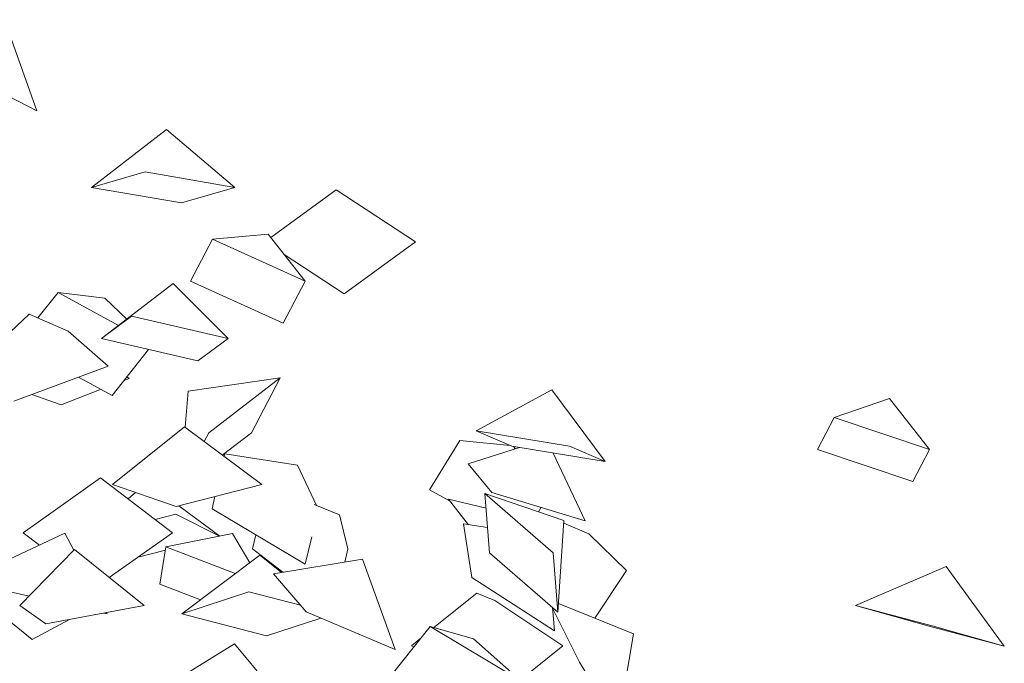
# Model space of a CAD drawing. Extents: x 169645 to 508157, y -5167 to 165945.
# Tile 74 of 130: x 176936 to 178323, y 155203 to 156110. Entities that reach past the tile are written whole.
import ezdxf

# ---------------------------------------------------------------- set-up
doc = ezdxf.new("R2010")
doc.units = 0
doc.header["$MEASUREMENT"] = 0
doc.layers.add('Végétation', color=7, linetype='Continuous')

msp = doc.modelspace()

# ---------------------------------------------------------------- linework, layer by layer
at = {"layer": 'Végétation', "linetype": 'Continuous', "lineweight": 20}
for p, q in [((176959.9, 155981.4), (176914.1, 156109.9)), ((176959.9, 155981.4), (176852.6, 156037.1)), ((177037, 155873.6), (177142.3, 155955.2)), ((177142.3, 155955.2), (177238.9, 155873.6)), ((177037, 155873.6), (177112.4, 155895.4)), ((177238.9, 155873.6), (177112.4, 155895.4)), ((177163.6, 155851.8), (177037, 155873.6)), ((177163.6, 155851.8), (177238.9, 155873.6)), ((177289.5, 155803), (177381.6, 155870.3)), ((177493.5, 155796.9), (177381.6, 155870.3)), ((177176.3, 155741.5), (177207.2, 155800.7)), ((177285.8, 155807.6), (177207.2, 155800.7)), ((177338, 155741.5), (177207.2, 155800.7)), ((177285.8, 155807.6), (177338, 155741.5)), ((177393.1, 155723.5), (177493.5, 155796.9)), ((177393.1, 155723.5), (177308.3, 155779.1)), ((177050.8, 155660.6), (177152.1, 155738.1)), ((177152.1, 155738.1), (177229.2, 155660.6)), ((177307.1, 155682.4), (177176.3, 155741.5)), ((177307.1, 155682.4), (177338, 155741.5)), ((176961.3, 155689.7), (176989.6, 155725.6)), ((177055.4, 155717.3), (176989.6, 155725.6)), ((177075, 155679.1), (176989.6, 155725.6)), ((177055.4, 155717.3), (177086.4, 155687.9)), ((176949.1, 155695.1), (176870.7, 155621.5)), ((176949.1, 155695.1), (177003.9, 155670.7)), ((177050.8, 155660.6), (177093.4, 155692)), ((177229.2, 155660.6), (177093.4, 155692)), ((177060.3, 155621.5), (177003.9, 155670.7)), ((177186.6, 155629.3), (177050.8, 155660.6)), ((177186.6, 155629.3), (177229.2, 155660.6)), ((177066, 155580.4), (177117.1, 155645.3)), ((176927.2, 155572.3), (177060.3, 155621.5)), ((177066, 155580.4), (177018.7, 155606.1)), ((177082.5, 155601.4), (177089.9, 155604.3)), ((177089.9, 155604.3), (177086.7, 155606.7)), ((177173, 155586.5), (177302.5, 155605)), ((177202.2, 155527.8), (177302.5, 155605)), ((177262.2, 155527.8), (177302.5, 155605)), ((176993.9, 155567.2), (176952.6, 155581.7)), ((176993.9, 155567.2), (177050.3, 155589)), ((177168.8, 155535.5), (177173, 155586.5)), ((177685.7, 155588.1), (177578.8, 155530.3)), ((177760.9, 155487), (177685.7, 155588.1)), ((178161.5, 155576.1), (178083.8, 155549.4)), ((178161.5, 155576.1), (178218.2, 155504.3)), ((178060.2, 155504.3), (178083.8, 155549.4)), ((178218.2, 155504.3), (178083.8, 155549.4)), ((177167.8, 155536.3), (177066.3, 155454.8)), ((177276.7, 155454.8), (177167.8, 155536.3)), ((177195.7, 155515.4), (177202.2, 155527.8)), ((177221.2, 155496.3), (177262.2, 155527.8)), ((177629.3, 155508.6), (177578.8, 155530.3)), ((177710.4, 155508.6), (177578.8, 155530.3)), ((177513, 155447.3), (177555.9, 155517)), ((177626.7, 155509.7), (177555.9, 155517)), ((177760.9, 155487), (177629.3, 155508.6)), ((177634.5, 155505), (177631.6, 155508.3)), ((177760.9, 155487), (177710.4, 155508.6)), ((177223.9, 155494.3), (177224.9, 155498.2)), ((177327.1, 155482.2), (177224.9, 155498.2)), ((177640.3, 155506.8), (177567.6, 155483.7)), ((177732.7, 155403.7), (177687.6, 155499)), ((178194.6, 155459.1), (178060.2, 155504.3)), ((178194.6, 155459.1), (178218.2, 155504.3)), ((177354, 155425.1), (177327.1, 155482.2)), ((177567.7, 155483.6), (177567.6, 155483.7)), ((177601.1, 155443.7), (177567.6, 155483.7)), ((176940.6, 155386.8), (177049.5, 155464.1)), ((177151.1, 155386.8), (177049.5, 155464.1)), ((177156.3, 155423.9), (177066.3, 155454.8)), ((177156.3, 155423.9), (177276.7, 155454.8)), ((177088.3, 155434.5), (177098.7, 155443.7)), ((177206.7, 155420.3), (177210.8, 155437.9)), ((177541.6, 155431.9), (177513, 155447.3)), ((177597.9, 155358.4), (177591.4, 155442)), ((177702.7, 155404.2), (177591.4, 155442)), ((177687.6, 155358.4), (177591.4, 155442)), ((177732.7, 155403.7), (177601.1, 155443.7)), ((177159.9, 155424.8), (177217.6, 155382)), ((177386.4, 155412), (177350.5, 155426.5)), ((177567.8, 155398.2), (177540, 155433.9)), ((177593, 155421.5), (177540, 155433.9)), ((177568.4, 155398.1), (177540, 155433.9)), ((177126.4, 155405.6), (177155.7, 155412.9)), ((177217.3, 155382), (177155.7, 155412.9)), ((177338.1, 155342.5), (177206.7, 155420.3)), ((177398.3, 155364.3), (177386.4, 155412)), ((177666.7, 155416.4), (177670.5, 155422.6)), ((177595.1, 155394.4), (177560.9, 155399.2)), ((177573.1, 155323.8), (177560.9, 155399.2)), ((177694.1, 155274.9), (177702.7, 155404.2)), ((177737.6, 155385.1), (177702.4, 155400.1)), ((176999, 155386.1), (176896.9, 155338.1)), ((176963.5, 155369.4), (176940.6, 155386.8)), ((177011.7, 155362.1), (176999, 155386.1)), ((177061.9, 155323.5), (177151.1, 155386.8)), ((177235.7, 155385.7), (177141.7, 155366.8)), ((177235.7, 155385.7), (177260, 155344.6)), ((177263.7, 155364.3), (177268.3, 155383.8)), ((177790.8, 155333.7), (177737.6, 155385.1)), ((177338.1, 155342.5), (177347.2, 155381.2)), ((177012.7, 155363.1), (176935.9, 155284.1)), ((177110.8, 155284.1), (177012.7, 155363.1)), ((177102.8, 155352.5), (177140.9, 155362)), ((177133.2, 155314.2), (177141.7, 155366.8)), ((177239.3, 155329.1), (177141.7, 155366.8)), ((177163.9, 155272.5), (177274, 155355.2)), ((177306.3, 155331), (177263.7, 155364.3)), ((177274, 155355.2), (177304.8, 155330.7)), ((177393.9, 155345.3), (177398.3, 155364.3)), ((177694.1, 155274.9), (177597.9, 155358.4)), ((177694.1, 155274.9), (177687.6, 155358.4)), ((177418.7, 155349.4), (177293.2, 155328.8)), ((177464.8, 155222), (177418.7, 155349.4)), ((177339.2, 155275.4), (177293.2, 155328.8)), ((177746.2, 155266.2), (177790.8, 155333.7)), ((178241.5, 155339.4), (178113.9, 155284.1)), ((178323.4, 155227.1), (178241.5, 155339.4)), ((177190.2, 155292.2), (177133.2, 155314.2)), ((177689.3, 155248.4), (177573.1, 155323.8)), ((176948.8, 155297.4), (176914.3, 155305.2)), ((177163.9, 155272.5), (177258.5, 155303.7)), ((177331.2, 155284.8), (177258.5, 155303.7)), ((177519.3, 155253), (177579.7, 155301.5)), ((177605.5, 155291.3), (177579.7, 155301.5)), ((176953.1, 155236.2), (176886.4, 155290.5)), ((177701.1, 155227.6), (177605.5, 155291.3)), ((177800.7, 155244.1), (177694.9, 155287.1)), ((176972.4, 155258.2), (176935.9, 155284.1)), ((176935.9, 155284.1), (176936, 155284.1)), ((176972.4, 155258.2), (177110.8, 155284.1)), ((177059, 155272.4), (177054, 155273.5)), ((177059, 155272.4), (177058, 155274.2)), ((177283.6, 155241.3), (177163.9, 155272.5)), ((177464.8, 155222), (177339.2, 155275.4)), ((177689.3, 155248.4), (177686.4, 155281.6)), ((177724.6, 155204.3), (177686.5, 155280.3)), ((178215.4, 155255.6), (178113.9, 155284.1)), ((178221.9, 155255.6), (178113.9, 155284.1)), ((176953.1, 155236.2), (177005.9, 155264.5)), ((177283.6, 155241.3), (177360.1, 155266.5)), ((177453.6, 155178.5), (177514, 155254.4)), ((177575.4, 155237.4), (177514, 155254.4)), ((177641.7, 155178.5), (177514, 155254.4)), ((177779.3, 155115.5), (177800.7, 155244.1)), ((178323.4, 155227.1), (178215.4, 155255.6)), ((178323.4, 155227.1), (178221.9, 155255.6)), ((177238.2, 155230.2), (177156.9, 155179.9)), ((177308.1, 155146.4), (177238.2, 155230.2)), ((177487.8, 155227.6), (177501.3, 155238.5)), ((177575.4, 155237.4), (177641.7, 155178.5)), ((177491.1, 155225.6), (177487.8, 155227.6)), ((177641, 155179.2), (177701.1, 155227.6)), ((177779.3, 155115.5), (177724.6, 155204.3))]:
    msp.add_line(p, q, dxfattribs=at)

doc.saveas('drawing.dxf')
